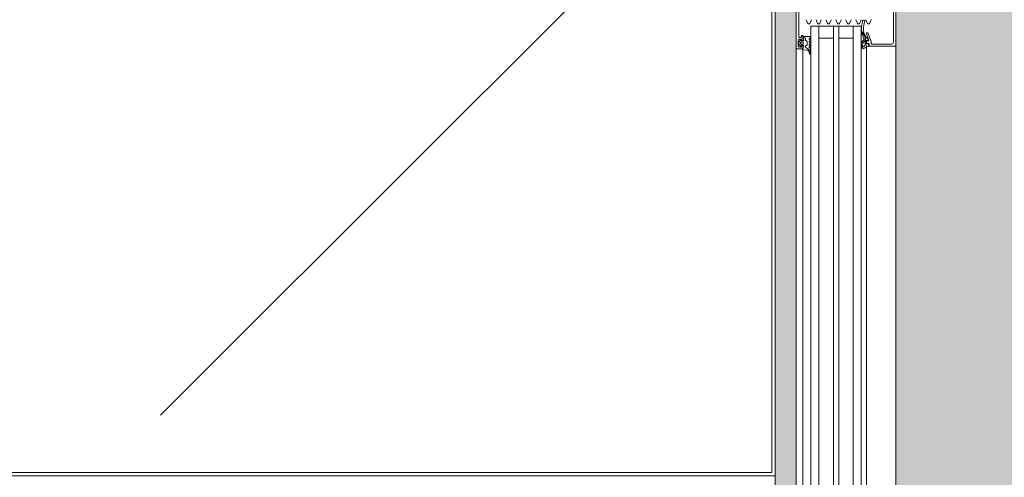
# Model space of a CAD drawing. Header units: millimetres. Extents: x 56389 to 130899, y 36187 to 101460.
# Tile 64 of 134: x 59812 to 60555, y 54863 to 55209. Entities that reach past the tile are written whole.
import ezdxf

# ---------------------------------------------------------------- set-up
doc = ezdxf.new("R2010")
doc.units = ezdxf.units.MM
for name, color, linetype, lineweight in [('Двери', 7, 'Continuous', 9), ('Обобщенные модели', 7, 'Continuous', 9), ('Штриховка поверхностей', 7, 'Continuous', 9), ('Элементы узлов', 7, 'Continuous', 9)]:
    doc.layers.add(name, color=color, linetype=linetype, lineweight=lineweight)
pattern_1 = [(315, (15554.95, -106547.5), (1000.0003, 0), [50, -1364.214]), (315, (15054.95, -106547.5), (1000.0003, 0), [50, -1364.214]), (315, (15054.95, -107047.5), (1000.0003, 0), [50, -1364.214]), (315, (15769.6, -107262.15), (1000.0003, 0), [403.55, -1010.664]), (315, (15269.6, -107262.15), (1000.0003, 0), [403.55, -1010.664]), (315, (15769.6, -106762.15), (1000.0003, 0), [403.55, -1010.664]), (315, (15269.6, -106762.15), (1000.0003, 0), [453.55, -960.664])]

# ---------------------------------------------------------------- blocks, each defined once
blk = doc.blocks.new('АРФ_Дверь_Из_02 - Потолна с минимумом 1000-3843484-ВКК_01_К4_З_ЭОМ_кабель_')
at = {"layer": 'Двери', "color": 254, "true_color": 0xcccccc}
for p, q in [((147.5, 64.3), (124.4, 64.3)), ((149, 48), (149, 62.8)), ((150.5, 66), (198, 66)), ((130.29, 47.46), (133.39, 46.18)), ((133.39, 44.62), (130.51, 43.43)), ((133.7, 45.02), (133.7, 45.78)), ((140.5, 44.5), (140.5, 44.82)), ((140.83, 45.29), (146.82, 47.47)), ((145.83, 45.73), (141.17, 44.03)), ((145.51, 45.4), (145.78, 45.4)), ((146.08, 45.14), (146.21, 44.11)), ((146.5, 44.5), (146.5, 45.26)), ((146.99, 47.5), (148.5, 47.5)), ((148.5, 45.5), (148.5, 44.5)), ((148.91, 44.19), (148.8, 45.09)), ((150, 46), (149, 46)), ((149.04, 45.42), (150.43, 45.69)), ((130.51, 39.87), (133.39, 38.68)), ((133.7, 37.52), (133.7, 38.28)), ((144.12, 43.15), (139.83, 40.63)), ((140.14, 41.53), (142.53, 42.97)), ((144.3, 41.63), (140.16, 40.21)), ((145.6, 43.29), (144.62, 43.29)), ((146, 41.55), (145.6, 42.1)), ((148.06, 40.3), (146.39, 41.21)), ((146.51, 43.85), (148.61, 43.85)), ((148, 44), (147, 44)), ((148.34, 41.29), (147.16, 41.93)), ((151.28, 40.15), (148.63, 40.15)), ((151.4, 41.08), (149.16, 41.08)), ((198, 44), (149.99, 44)), ((151.1, 41.61), (151.84, 40.31)), ((133.39, 37.12), (130.51, 35.93)), ((130.51, 32.37), (133.39, 31.18)), ((133.7, 30.02), (133.7, 30.78)), ((198, 34), (135.5, 34)), ((133.39, 29.62), (130.51, 28.43)), ((130.51, 24.87), (133.39, 23.68)), ((133.7, 22.52), (133.7, 23.28)), ((133.39, 22.12), (130.51, 20.93)), ((130.51, 17.37), (133.39, 16.18)), ((133.7, 15.02), (133.7, 15.78)), ((133.39, 14.62), (130.51, 13.43)), ((130.51, 9.87), (133.39, 8.68)), ((133.7, 7.52), (133.7, 8.28)), ((198, 8), (135.5, 8)), ((133.39, 7.12), (130.51, 5.93)), ((130.51, 2.37), (133.39, 1.18)), ((133.7, 0.02), (133.7, 0.78)), ((144.59, 1.5), (144.81, 0.9)), ((145.59, 0.9), (145.81, 1.5)), ((146.59, 1.5), (146.81, 0.9)), ((147.59, 0.9), (147.81, 1.5)), ((148.59, 1.5), (148.81, 0.9)), ((149.59, 0.9), (149.81, 1.5)), ((150.6, 1.4), (150.6, 1)), ((153.59, 1.8), (156.26, 1.8)), ((156.34, 1.01), (155.08, 0.76)), ((156.24, 1.58), (156.51, 1.72)), ((123.4, -7), (143.4, -7)), ((133.39, -0.38), (130.51, -1.57)), ((142.4, -4.7), (142.4, -4.5)), ((142.9, -4), (145.7, -4)), ((143.4, -5.2), (142.9, -5.2)), ((145.6, -3.7), (143.5, -3.7)), ((143.9, -6.5), (143.9, -5.7)), ((144.22, -3.7), (144.22, -2.5)), ((144.72, -2), (145.83, -2)), ((147.03, -6.85), (145.99, -5.81)), ((146.2, -5.3), (146.3, -5.3)), ((146.26, -1.75), (146.67, -1.05)), ((146.6, -5), (146.6, -3.7)), ((147.1, -0.8), (149.34, -0.8)), ((149.02, -7), (147.38, -7)), ((147.4, -4.2), (147.4, -5.3)), ((148.5, -3.7), (147.9, -3.7)), ((147.9, -5.8), (148.5, -5.8)), ((149, -5.3), (149, -4.2)), ((150.41, -5.81), (149.37, -6.85)), ((149.77, -1.05), (150.18, -1.75)), ((149.8, -3.7), (149.8, -5)), ((150.1, -5.3), (150.2, -5.3)), ((150.61, -2), (151.26, -2)), ((150.7, -4), (152, -4)), ((152.5, -4.5), (152.5, -8.5)), ((153.47, -1.03), (153.2, -4.1)), ((153.22, -4), (198, -4)), ((152, -9), (66, -9)), ((146.2, -7.5), (150.2, -7.5)), ((152, -9), (198, -9))]:
    blk.add_line(p, q, dxfattribs=at)
at = {"layer": 'Двери', "color": 254, "true_color": 0xcccccc, "flags": 128}
for points in [[(122, 64.8), (121, 64.8), (121, 66), (150.5, 66), (150.5, 46.5)], [(198, 40), (135.5, 40), (135.5, 2), (198, 2)], [(146.61, 42.41), (146.23, 43.03), (149.59, 43.03)], [(144.5, 34), (144.5, 23), (135.5, 23), (198, 23)], [(144.5, 8), (144.5, 19), (135.5, 19), (198, 19)], [(143.2, -3.4), (143.2, 0.6), (143.85, 1.6)], [(146.2, -4.5), (146.2, -5), (145.2, -5), (145.2, -6.5)], [(151.2, -6.5), (151.2, -5), (150.2, -5), (150.2, -4.5)], [(152.8, -4.5), (152.8, -3.7), (150.8, -3.7)]]:
    blk.add_lwpolyline(points, dxfattribs=at)
at = {"layer": 'Двери', "color": 254, "true_color": 0xcccccc}
for centre, radius, start, end in [((147.5, 62.8), 1.5, 0, 90), ((133.2, 45.72), 0.5, 7.14524, 67.5), ((133.2, 45.08), 0.5, 292.5, 352.85476), ((141, 44.82), 0.5, 110, 180), ((136.59, 52.82), 11.5, 297.16974, 319.15177), ((145.51, 45.1), 0.3, 90, 139.15177), ((145.78, 45.1), 0.3, 7.05644, 90), ((146, 45.26), 0.5, 0, 110), ((146.99, 47), 0.5, 90, 110), ((148.5, 48), 0.5, 270, 0), ((149, 45.5), 0.5, 90, 180), ((149.09, 45.13), 0.3, 100.99409, 188.11799), ((150, 46.5), 0.5, 270, 0), ((150.49, 45.4), 0.3, 11.42681, 102.35649), ((160.1, 47.34), 9.5, 191.42681, 214.05102), ((131.65, 41.84), 0.8, 74.69903, 256.52965), ((138.83, 70.09), 29.94, 255.77229, 272.11829), ((138.82, 70.09), 28.34, 255.78562, 268.47774), ((133.2, 38.22), 0.5, 7.14524, 67.5), ((133.2, 37.58), 0.5, 292.5, 352.85476), ((138.28, 49.75), 8, 268.47136, 296.38612), ((140.53, 40.89), 0.75, 121.1063, 200.01494), ((139.9, 40.97), 0.8, 272.11057, 289.01012), ((141, 44.5), 0.5, 180, 290), ((144.62, 42.29), 1, 90, 120.38356), ((144.04, 42.39), 0.8, 289.01012, 333.04437), ((145.19, 41.8), 0.5, 36.36663, 153.04437), ((145.66, 42.53), 0.764, 29.93292, 94.26445), ((146.97, 42.26), 1.2, 216.36663, 241.36663), ((146.51, 44.15), 0.3, 187.05644, 270), ((147, 44.5), 0.5, 180, 270), ((147.97, 43.42), 1.7, 216.46341, 241.46341), ((148, 44.5), 0.5, 270, 0), ((148.63, 41.35), 1.2, 241.36663, 270.00389), ((149.16, 42.78), 1.7, 241.46341, 270.07281), ((148.61, 44.15), 0.3, 270, 7.20768), ((149.59, 42.43), 0.6, 33.30213, 90), ((163.87, 53.98), 17.77, 219.13554, 223.72657), ((150.75, 41.41), 0.4, 29.6254, 45.03606), ((151.24, 41.35), 1.2, 271.99234, 34.05102), ((133.2, 30.72), 0.5, 7.14524, 67.5), ((133.2, 30.08), 0.5, 292.5, 352.85476), ((133.2, 23.22), 0.5, 7.14524, 67.5), ((133.2, 22.58), 0.5, 292.5, 352.85476), ((133.2, 15.72), 0.5, 7.14524, 67.5), ((133.2, 15.08), 0.5, 292.5, 352.85476), ((133.2, 8.22), 0.5, 7.14524, 67.5), ((133.2, 7.58), 0.5, 292.5, 352.85476), ((133.2, 0.72), 0.5, 7.14524, 67.5), ((133.2, 0.08), 0.5, 292.5, 352.85476), ((144.2, 1.4), 0.4, 14.99947, 150.00033), ((145.2, 1), 0.4, 195.00018, 344.99982), ((146.2, 1.4), 0.4, 14.99956, 165.00044), ((147.2, 1), 0.4, 195.00017, 344.99983), ((148.2, 1.4), 0.4, 14.99956, 165.00044), ((149.2, 1), 0.4, 195.00018, 344.99982), ((150.2, 1.4), 0.4, 359.99978, 165.00028), ((151, 1), 0.4, 180, 319.67921), ((153.59, -1.2), 3, 89.99867, 139.68018), ((155.47, -2.44), 3.81, 91.89948, 167.34011), ((155.46, -1.2), 2, 101.0025, 174.99179), ((155.01, 4.78), 3.43, 275.60113, 291.05367), ((156.26, 1.4), 0.4, 281.01056, 90.08089), ((142.9, -4.5), 0.5, 90, 180), ((142.9, -4.7), 0.5, 180, 270), ((143.5, -3.4), 0.3, 180, 270), ((143.4, -5.7), 0.5, 0, 90), ((143.4, -6.5), 0.5, 270, 0), ((144.72, -2.5), 0.5, 90, 180), ((146.2, -6.5), 1, 180, 270), ((146.1, -3.7), 0.5, 359.99936, 179.99936), ((145.7, -4.5), 0.5, 360, 90), ((145.83, -1.5), 0.5, 270, 330), ((146.2, -5.6), 0.3, 89.99995, 225.00193), ((146.3, -5), 0.3, 270, 0), ((147.1, -1.3), 0.5, 90, 150), ((147.38, -6.5), 0.5, 224.9723, 270), ((147.9, -4.2), 0.5, 89.99888, 180.00112), ((147.9, -5.3), 0.5, 179.99786, 270.00214), ((148.5, -4.2), 0.5, 359.99888, 90.00112), ((148.5, -5.3), 0.5, 269.99786, 0.00214), ((149.02, -6.5), 0.5, 270, 315.02016), ((149.34, -1.3), 0.5, 30, 90), ((150.3, -3.7), 0.5, 0, 180), ((150.1, -5), 0.3, 180, 270), ((150.61, -1.5), 0.5, 210, 270), ((150.7, -4.5), 0.5, 90, 180), ((150.2, -5.6), 0.3, 315.00341, 89.99452), ((150.2, -6.5), 1, 270, 0), ((151.26, -1.5), 0.5, 270, 347.87339), ((152, -4.5), 0.5, 360, 90), ((152.8, -4.1), 0.4, 270.00008, 359.99936), ((152, -8.5), 0.5, 270, 0)]:
    blk.add_arc(centre, radius, start, end, dxfattribs=at)
at = {"layer": 'Элементы узлов', "color": 254, "true_color": 0xcccccc}
for p, q in [((-990, 66), (990, 66)), ((780, 44), (186, 44)), ((780, 40), (186, 40)), ((780, 34), (186, 34)), ((780, 23), (186, 23)), ((780, 19), (186, 19)), ((780, 8), (186, 8)), ((780, 2), (186, 2)), ((780, -4), (186, -4)), ((981, -9), (-981, -9))]:
    blk.add_line(p, q, dxfattribs=at)
blk = doc.blocks.new('Метал кассета для потолка - Тип 1-V710-ВКК_01_К4_З_ЭОМ_кабель_')
at = {"layer": 'Обобщенные модели', "true_color": 0xffffff}
h = blk.add_hatch(dxfattribs=at)
h.set_pattern_fill('FP_169', style=0, pattern_type=2)
h.set_pattern_definition([(315, (14954.95, -106547.5), (1000.0003, 0), [50, -1364.214]), (315, (14454.95, -106547.5), (1000.0003, 0), [50, -1364.214]), (315, (14454.95, -107047.5), (1000.0003, 0), [50, -1364.214]), (315, (15169.6, -107262.15), (1000.0003, 0), [403.55, -1010.664]), (315, (14669.6, -107262.15), (1000.0003, 0), [403.55, -1010.664]), (315, (15169.6, -106762.15), (1000.0003, 0), [403.55, -1010.664]), (315, (14669.6, -106762.15), (1000.0003, 0), [453.55, -960.664])])
h.paths.add_polyline_path([(300, -447.5), (300, 447.5), (-300, 447.5), (-300, -447.5), (30.84, -447.5)])
h.paths.add_polyline_path([(297.5, -445), (-297.5, -445), (-297.5, 445), (297.5, 445), (297.5, 11.33)])
at = {"layer": 'Обобщенные модели', "color": 254, "true_color": 0xcccccc}
for p, q in [((300, 447.5), (-300, 447.5)), ((-300, 447.5), (-300, -447.5))]:
    blk.add_line(p, q, dxfattribs=at)
blk = doc.blocks.new('Метал кассета для потолка - Тип 1-V711-ВКК_01_К4_З_ЭОМ_кабель_')
at = {"layer": 'Обобщенные модели', "true_color": 0xffffff}
h = blk.add_hatch(dxfattribs=at)
h.set_pattern_fill('FP_170', style=0, pattern_type=2)
h.set_pattern_definition(pattern_1)
h.paths.add_polyline_path([(300, -447.5), (300, 447.5), (-300, 447.5), (-300, -447.5), (124.73, -447.5)])
h.paths.add_polyline_path([(297.5, -445), (-297.5, -445), (-297.5, 445), (297.5, 445), (297.5, 11.33)])
h = blk.add_hatch(dxfattribs=at)
h.set_pattern_fill('FP_170', style=0, pattern_type=2)
h.set_pattern_definition(pattern_1)
h.paths.add_polyline_path([(297.5, -445), (297.5, 445), (-297.5, 445), (-297.5, -445), (124.73, -445)])
at = {"layer": 'Обобщенные модели', "color": 254, "true_color": 0xcccccc}
for p, q in [((300, 447.5), (-300, 447.5)), ((300, -447.5), (300, 447.5)), ((-297.5, 445), (297.5, 445)), ((297.5, 445), (297.5, -445))]:
    blk.add_line(p, q, dxfattribs=at)
blk = doc.blocks.new('Наметкина 10_ТД_АРФ_К4_R21_rvt-1-ВКК_01_К4_З_ЭОМ_кабель_')
at = {"layer": 'Штриховка поверхностей', "lineweight": 5, "true_color": 0xfafafa}
h = blk.add_hatch(color=7, dxfattribs=at)
h.paths.add_polyline_path([(110659.41, 16885), (110694.06, 16865), (110421.56, 16393.03), (110386.92, 16413.03), (110643.18, 16856.88)])
h.paths.add_polyline_path([(110624.41, 15170), (110649.41, 15170), (110649.41, 15420.02), (110624.41, 15420.02), (110624.41, 15470.02), (110659.41, 15470.02), (110659.41, 15490.02), (110699.41, 15490.02), (110699.41, 15500.02), (110739.41, 15500.02), (110739.41, 15470.02), (110774.41, 15470.02), (110774.41, 15420.02), (110749.41, 15420.02), (110749.41, 15170), (110970, 15170), (110970, 17300), (110749.41, 17300), (110749.41, 16955), (110774.41, 16955), (110774.41, 16905), (110739.41, 16905), (110739.41, 16875), (110699.41, 16875), (110699.41, 16885), (110659.41, 16885), (110659.41, 16905), (110624.41, 16905), (110624.41, 16955), (110649.41, 16955), (110649.41, 17300), (110624.41, 17300), (110624.41, 17200), (108170, 17200), (108170, 17279.95), (107995.01, 17279.95), (107995.01, 17269.95), (108020, 17269.95), (108020, 17255.95), (108048, 17255.95), (108048, 17269.95), (108166, 17269.95), (108166, 17219.95), (108086, 17219.95), (108086, 16238.44), (108129.5, 16238.44), (108129.5, 16355.87), (108142, 16354.95), (108142, 16214.87), (108086, 16214.46), (108086, 15239.95), (108166, 15239.95), (108166, 15189.95), (108048, 15189.95), (108048, 15203.95), (108020, 15203.75), (108019.5, 15189.95), (107995.01, 15189.95), (107995.01, 15178.24), (108020.19, 15179.97), (108170, 15179.97), (108170, 15170), (110234.41, 15170)])
h.paths.add_polyline_path([(106400.01, 15170), (106405.01, 15171.06), (106405.01, 17300), (106400.01, 17300), (106400.01, 15171.06)])
h.paths.add_polyline_path([(106370.01, 15170), (106370.01, 17300), (105898.44, 17300), (105898.44, 15170), (106313.54, 15170)])
h.paths.add_polyline_path([(107000.01, 15170), (107100.01, 15170), (107100.01, 17300), (107000.01, 17300), (107000.01, 15279.95)])
h.paths.add_polyline_path([(108019.9, 15239.95), (108020, 15239.95), (108019.5, 15248.95), (108011, 15248.95), (108011, 16289.78), (107995.01, 16289.78), (107995.01, 15239.95), (108019.5, 15239.95)])
h.paths.add_polyline_path([(110659.41, 15490.02), (110234.41, 16226.14), (110269.06, 16246.14), (110694.06, 15510.02), (110677.98, 15500.74)])
h.paths.add_polyline_path([(107995.01, 16323.12), (108011, 16323.12), (108011, 17210.95), (108020, 17210.95), (108019.5, 17219.95), (107995.01, 17219.95), (107995.01, 16352.45)])
at = {"layer": 'Двери', "color": 254, "lineweight": 9, "true_color": 0xcccccc, "rotation": 270}
blk.add_blockref('АРФ_Дверь_Из_02 - Потолна с минимумом 1000-3843484-ВКК_01_К4_З_ЭОМ_кабель_', (108020, 16229.95), dxfattribs=at)
at = {"layer": 'Обобщенные модели', "color": 254, "lineweight": 9, "true_color": 0xcccccc, "rotation": 270.0000000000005}
for name, p in [('Метал кассета для потолка - Тип 1-V711-ВКК_01_К4_З_ЭОМ_кабель_', (107547.51, 16054.95)), ('Метал кассета для потолка - Тип 1-V710-ВКК_01_К4_З_ЭОМ_кабель_', (107547.51, 15454.95))]:
    blk.add_blockref(name, p, dxfattribs=at)

msp = doc.modelspace()

# ---------------------------------------------------------------- block references
at = {"lineweight": 5}
msp.add_blockref('Наметкина 10_ТД_АРФ_К4_R21_rvt-1-ВКК_01_К4_З_ЭОМ_кабель_', (-47613.27, 39109.59), dxfattribs=at)

doc.saveas('drawing.dxf')
